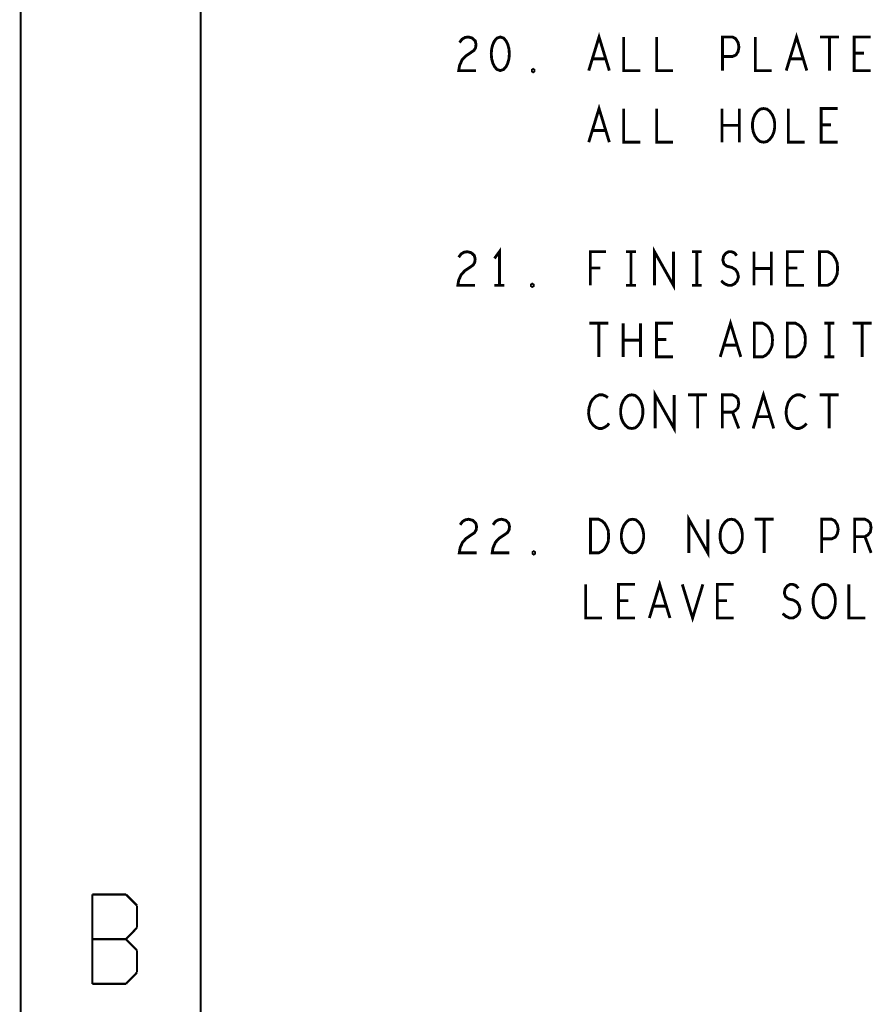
# Model space of a CAD drawing. Extents: x -16.7 to 17.3, y -13.5 to 8.5.
# Tile 2 of 37: x -16.7 to -14.3, y -5.4 to -2.6. Entities that reach past the tile are written whole.
import ezdxf

# ---------------------------------------------------------------- set-up
doc = ezdxf.new("R2010")
doc.units = 0
doc.layers.add('FAB_ART', color=2, linetype='CONTINUOUS')

msp = doc.modelspace()

# ---------------------------------------------------------------- linework, layer by layer
at = {"layer": 'FAB_ART'}
for points, const_width in [([(-16.6865, -13.509), (17.3135, -13.509), (17.3135, 8.491), (-16.6865, 8.491), (-16.6865, -13.509)], 0.006), ([(-16.1835, -13.009), (16.5805, -13.009), (16.5805, 8.058), (-16.1835, 8.058), (-16.1835, -13.009)], 0.006), ([(-15.09875, -2.747), (-15.07, -2.653), (-15.04125, -2.747)], 0.008), ([(-14.54675, -2.747), (-14.518, -2.653), (-14.48925, -2.747)], 0.008), ([(-15.45985, -2.66867), (-15.45295, -2.65927), (-15.4449, -2.65457), (-15.4357, -2.653), (-15.4242, -2.65613), (-15.41615, -2.66397), (-15.41385, -2.67337), (-15.415, -2.68277), (-15.4196, -2.6906), (-15.4426, -2.70627), (-15.45295, -2.71723), (-15.45985, -2.7329), (-15.46215, -2.747), (-15.41385, -2.747)], 0.008), ([(-15.346, -2.653), (-15.3552, -2.65613), (-15.3621, -2.66397), (-15.3667, -2.67337), (-15.37015, -2.6859), (-15.3713, -2.7), (-15.37015, -2.7141), (-15.3667, -2.72663), (-15.3621, -2.73604), (-15.3552, -2.74387), (-15.346, -2.747), (-15.3368, -2.74387), (-15.3299, -2.73604), (-15.3253, -2.72663), (-15.32185, -2.7141), (-15.3207, -2.7), (-15.32185, -2.6859), (-15.3253, -2.67337), (-15.3299, -2.66397), (-15.3368, -2.65613), (-15.346, -2.653)], 0.008), ([(-15.001, -2.653), (-15.001, -2.747), (-14.955, -2.747)], 0.008), ([(-14.909, -2.653), (-14.909, -2.747), (-14.863, -2.747)], 0.008), ([(-14.725, -2.747), (-14.725, -2.653), (-14.6974, -2.653), (-14.6882, -2.6577), (-14.6813, -2.66867), (-14.679, -2.6812), (-14.6813, -2.69373), (-14.68705, -2.70313), (-14.6974, -2.70784), (-14.725, -2.70784)], 0.008), ([(-14.633, -2.653), (-14.633, -2.747), (-14.587, -2.747)], 0.008), ([(-14.45245, -2.653), (-14.39955, -2.653)], 0.008), ([(-14.426, -2.653), (-14.426, -2.747)], 0.008), ([(-14.311, -2.747), (-14.357, -2.747), (-14.357, -2.653), (-14.311, -2.653)], 0.008), ([(-14.3294, -2.69843), (-14.357, -2.69843)], 0.008), ([(-15.0516, -2.7141), (-15.0884, -2.7141)], 0.008), ([(-14.4996, -2.7141), (-14.5364, -2.7141)], 0.008), ([(-15.254, -2.75013), (-15.2563, -2.74857), (-15.2563, -2.74543), (-15.254, -2.74387), (-15.2517, -2.74543), (-15.2517, -2.74857), (-15.254, -2.75013)], 0.008), ([(-15.09875, -2.947), (-15.07, -2.853), (-15.04125, -2.947)], 0.008), ([(-15.001, -2.853), (-15.001, -2.947), (-14.955, -2.947)], 0.008), ([(-14.909, -2.853), (-14.909, -2.947), (-14.863, -2.947)], 0.008), ([(-14.72615, -2.947), (-14.72615, -2.853)], 0.008), ([(-14.67785, -2.853), (-14.67785, -2.947)], 0.008), ([(-14.61, -2.947), (-14.6192, -2.94543), (-14.62725, -2.93917), (-14.63415, -2.92977), (-14.63875, -2.9188), (-14.64105, -2.90627), (-14.64105, -2.89373), (-14.63875, -2.8812), (-14.63415, -2.87023), (-14.62725, -2.86083), (-14.6192, -2.85457), (-14.61, -2.853), (-14.6008, -2.85457), (-14.59275, -2.86083), (-14.58585, -2.87023), (-14.58125, -2.8812), (-14.57895, -2.89373), (-14.57895, -2.90627), (-14.58125, -2.9188), (-14.58585, -2.92977), (-14.59275, -2.93917), (-14.6008, -2.94543), (-14.61, -2.947)], 0.008), ([(-14.541, -2.853), (-14.541, -2.947), (-14.495, -2.947)], 0.008), ([(-14.403, -2.947), (-14.449, -2.947), (-14.449, -2.853), (-14.403, -2.853)], 0.008), ([(-15.0516, -2.9141), (-15.0884, -2.9141)], 0.008), ([(-14.67785, -2.9), (-14.72615, -2.9)], 0.008), ([(-14.4214, -2.89843), (-14.449, -2.89843)], 0.008), ([(-15.3485, -3.347), (-15.3485, -3.253), (-15.3623, -3.2718)], 0.008), ([(-14.91495, -3.347), (-14.91495, -3.253), (-14.86205, -3.347), (-14.86205, -3.253)], 0.008), ([(-15.46235, -3.26867), (-15.45545, -3.25927), (-15.4474, -3.25457), (-15.4382, -3.253), (-15.4267, -3.25613), (-15.41865, -3.26397), (-15.41635, -3.27337), (-15.4175, -3.28277), (-15.4221, -3.2906), (-15.4451, -3.30627), (-15.45545, -3.31723), (-15.46235, -3.3329), (-15.46465, -3.347), (-15.41635, -3.347)], 0.008), ([(-15.09435, -3.347), (-15.09435, -3.253), (-15.05065, -3.253)], 0.008), ([(-14.9943, -3.253), (-14.9667, -3.253)], 0.008), ([(-14.9805, -3.253), (-14.9805, -3.347)], 0.008), ([(-14.8103, -3.253), (-14.7827, -3.253)], 0.008), ([(-14.7965, -3.253), (-14.7965, -3.347)], 0.008), ([(-14.72865, -3.33447), (-14.71945, -3.3423), (-14.7091, -3.347), (-14.6999, -3.347), (-14.6907, -3.3423), (-14.6838, -3.33447), (-14.68035, -3.3235), (-14.68265, -3.31253), (-14.6884, -3.30313), (-14.69875, -3.29687), (-14.71255, -3.29373), (-14.7206, -3.28747), (-14.72405, -3.2765), (-14.72175, -3.26553), (-14.716, -3.2577), (-14.70795, -3.253), (-14.6999, -3.253), (-14.69185, -3.25613), (-14.68495, -3.26397)], 0.008), ([(-14.63665, -3.347), (-14.63665, -3.253)], 0.008), ([(-14.58835, -3.253), (-14.58835, -3.347)], 0.008), ([(-14.4975, -3.347), (-14.5435, -3.347), (-14.5435, -3.253), (-14.4975, -3.253)], 0.008), ([(-14.4538, -3.347), (-14.4538, -3.253), (-14.4308, -3.253), (-14.4216, -3.2577), (-14.4147, -3.26397), (-14.40895, -3.27337), (-14.40435, -3.28434), (-14.4032, -3.3), (-14.40435, -3.31567), (-14.40895, -3.32663), (-14.4147, -3.33604), (-14.4216, -3.3423), (-14.4308, -3.347), (-14.4538, -3.347)], 0.008), ([(-15.06675, -3.29843), (-15.09435, -3.29843)], 0.008), ([(-14.58835, -3.3), (-14.63665, -3.3)], 0.008), ([(-14.5159, -3.29843), (-14.5435, -3.29843)], 0.008), ([(-15.3623, -3.347), (-15.3347, -3.347)], 0.008), ([(-15.2565, -3.35013), (-15.2588, -3.34857), (-15.2588, -3.34543), (-15.2565, -3.34387), (-15.2542, -3.34543), (-15.2542, -3.34857), (-15.2565, -3.35013)], 0.008), ([(-14.9943, -3.347), (-14.9667, -3.347)], 0.008), ([(-14.8103, -3.347), (-14.7827, -3.347)], 0.008), ([(-15.09695, -3.453), (-15.04405, -3.453)], 0.008), ([(-15.0705, -3.453), (-15.0705, -3.547)], 0.008), ([(-15.00265, -3.547), (-15.00265, -3.453)], 0.008), ([(-14.95435, -3.453), (-14.95435, -3.547)], 0.008), ([(-14.8635, -3.547), (-14.9095, -3.547), (-14.9095, -3.453), (-14.8635, -3.453)], 0.008), ([(-14.73125, -3.547), (-14.7025, -3.453), (-14.67375, -3.547)], 0.008), ([(-14.6358, -3.547), (-14.6358, -3.453), (-14.6128, -3.453), (-14.6036, -3.4577), (-14.5967, -3.46397), (-14.59095, -3.47337), (-14.58635, -3.48434), (-14.5852, -3.5), (-14.58635, -3.51567), (-14.59095, -3.52663), (-14.5967, -3.53604), (-14.6036, -3.5423), (-14.6128, -3.547), (-14.6358, -3.547)], 0.008), ([(-14.5438, -3.547), (-14.5438, -3.453), (-14.5208, -3.453), (-14.5116, -3.4577), (-14.5047, -3.46397), (-14.49895, -3.47337), (-14.49435, -3.48434), (-14.4932, -3.5), (-14.49435, -3.51567), (-14.49895, -3.52663), (-14.5047, -3.53604), (-14.5116, -3.5423), (-14.5208, -3.547), (-14.5438, -3.547)], 0.008), ([(-14.4403, -3.453), (-14.4127, -3.453)], 0.008), ([(-14.4265, -3.453), (-14.4265, -3.547)], 0.008), ([(-14.36095, -3.453), (-14.30805, -3.453)], 0.008), ([(-14.3345, -3.453), (-14.3345, -3.547)], 0.008), ([(-14.95435, -3.5), (-15.00265, -3.5)], 0.008), ([(-14.8819, -3.49843), (-14.9095, -3.49843)], 0.008), ([(-14.6841, -3.5141), (-14.7209, -3.5141)], 0.008), ([(-14.4403, -3.547), (-14.4127, -3.547)], 0.008), ([(-15.0452, -3.66083), (-15.0521, -3.65613), (-15.06015, -3.653), (-15.06935, -3.653), (-15.0797, -3.6577), (-15.08775, -3.66553), (-15.0935, -3.67493), (-15.0981, -3.6906), (-15.09925, -3.7047), (-15.09695, -3.7188), (-15.0935, -3.7282), (-15.0866, -3.7376), (-15.07855, -3.74387), (-15.0705, -3.747), (-15.06245, -3.747), (-15.0544, -3.74387), (-15.0475, -3.73917), (-15.04175, -3.7329)], 0.008), ([(-14.9785, -3.747), (-14.9877, -3.74543), (-14.99575, -3.73917), (-15.00265, -3.72977), (-15.00725, -3.7188), (-15.00955, -3.70627), (-15.00955, -3.69373), (-15.00725, -3.6812), (-15.00265, -3.67023), (-14.99575, -3.66083), (-14.9877, -3.65457), (-14.9785, -3.653), (-14.9693, -3.65457), (-14.96125, -3.66083), (-14.95435, -3.67023), (-14.94975, -3.6812), (-14.94745, -3.69373), (-14.94745, -3.70627), (-14.94975, -3.7188), (-14.95435, -3.72977), (-14.96125, -3.73917), (-14.9693, -3.74543), (-14.9785, -3.747)], 0.008), ([(-14.91295, -3.747), (-14.91295, -3.653), (-14.86005, -3.747), (-14.86005, -3.653)], 0.008), ([(-14.82095, -3.653), (-14.76805, -3.653)], 0.008), ([(-14.7945, -3.653), (-14.7945, -3.747)], 0.008), ([(-14.7255, -3.747), (-14.7255, -3.653), (-14.69675, -3.653), (-14.68755, -3.6577), (-14.6818, -3.66397), (-14.6795, -3.6765), (-14.6818, -3.68903), (-14.6887, -3.69687), (-14.69675, -3.70157), (-14.7255, -3.70157)], 0.008), ([(-14.63925, -3.747), (-14.6105, -3.653), (-14.58175, -3.747)], 0.008), ([(-14.4932, -3.66083), (-14.5001, -3.65613), (-14.50815, -3.653), (-14.51735, -3.653), (-14.5277, -3.6577), (-14.53575, -3.66553), (-14.5415, -3.67493), (-14.5461, -3.6906), (-14.54725, -3.7047), (-14.54495, -3.7188), (-14.5415, -3.7282), (-14.5346, -3.7376), (-14.52655, -3.74387), (-14.5185, -3.747), (-14.51045, -3.747), (-14.5024, -3.74387), (-14.4955, -3.73917), (-14.48975, -3.7329)], 0.008), ([(-14.45295, -3.653), (-14.40005, -3.653)], 0.008), ([(-14.4265, -3.653), (-14.4265, -3.747)], 0.008), ([(-14.69675, -3.70157), (-14.6795, -3.747)], 0.008), ([(-14.5921, -3.7141), (-14.6289, -3.7141)], 0.008), ([(-14.81895, -4.09461), (-14.81895, -4.00061), (-14.76605, -4.09461), (-14.76605, -4.00061)], 0.008), ([(-15.45835, -4.01628), (-15.45145, -4.00688), (-15.4434, -4.00218), (-15.4342, -4.00061), (-15.4227, -4.00374), (-15.41465, -4.01158), (-15.41235, -4.02098), (-15.4135, -4.03038), (-15.4181, -4.03821), (-15.4411, -4.05388), (-15.45145, -4.06484), (-15.45835, -4.08051), (-15.46065, -4.09461), (-15.41235, -4.09461)], 0.008), ([(-15.36635, -4.01628), (-15.35945, -4.00688), (-15.3514, -4.00218), (-15.3422, -4.00061), (-15.3307, -4.00374), (-15.32265, -4.01158), (-15.32035, -4.02098), (-15.3215, -4.03038), (-15.3261, -4.03821), (-15.3491, -4.05388), (-15.35945, -4.06484), (-15.36635, -4.08051), (-15.36865, -4.09461), (-15.32035, -4.09461)], 0.008), ([(-15.0938, -4.09461), (-15.0938, -4.00061), (-15.0708, -4.00061), (-15.0616, -4.00531), (-15.0547, -4.01158), (-15.04895, -4.02098), (-15.04435, -4.03195), (-15.0432, -4.04761), (-15.04435, -4.06328), (-15.04895, -4.07424), (-15.0547, -4.08365), (-15.0616, -4.08991), (-15.0708, -4.09461), (-15.0938, -4.09461)], 0.008), ([(-14.9765, -4.09461), (-14.9857, -4.09304), (-14.99375, -4.08678), (-15.00065, -4.07738), (-15.00525, -4.06641), (-15.00755, -4.05388), (-15.00755, -4.04134), (-15.00525, -4.02881), (-15.00065, -4.01784), (-14.99375, -4.00844), (-14.9857, -4.00218), (-14.9765, -4.00061), (-14.9673, -4.00218), (-14.95925, -4.00844), (-14.95235, -4.01784), (-14.94775, -4.02881), (-14.94545, -4.04134), (-14.94545, -4.05388), (-14.94775, -4.06641), (-14.95235, -4.07738), (-14.95925, -4.08678), (-14.9673, -4.09304), (-14.9765, -4.09461)], 0.008), ([(-14.7005, -4.09461), (-14.7097, -4.09304), (-14.71775, -4.08678), (-14.72465, -4.07738), (-14.72925, -4.06641), (-14.73155, -4.05388), (-14.73155, -4.04134), (-14.72925, -4.02881), (-14.72465, -4.01784), (-14.71775, -4.00844), (-14.7097, -4.00218), (-14.7005, -4.00061), (-14.6913, -4.00218), (-14.68325, -4.00844), (-14.67635, -4.01784), (-14.67175, -4.02881), (-14.66945, -4.04134), (-14.66945, -4.05388), (-14.67175, -4.06641), (-14.67635, -4.07738), (-14.68325, -4.08678), (-14.6913, -4.09304), (-14.7005, -4.09461)], 0.008), ([(-14.63495, -4.00061), (-14.58205, -4.00061)], 0.008), ([(-14.6085, -4.00061), (-14.6085, -4.09461)], 0.008), ([(-14.4475, -4.09461), (-14.4475, -4.00061), (-14.4199, -4.00061), (-14.4107, -4.00531), (-14.4038, -4.01628), (-14.4015, -4.02881), (-14.4038, -4.04134), (-14.40955, -4.05074), (-14.4199, -4.05545), (-14.4475, -4.05545)], 0.008), ([(-14.3555, -4.09461), (-14.3555, -4.00061), (-14.32675, -4.00061), (-14.31755, -4.00531), (-14.3118, -4.01158), (-14.3095, -4.02411), (-14.3118, -4.03664), (-14.3187, -4.04448), (-14.32675, -4.04918), (-14.3555, -4.04918)], 0.008), ([(-14.32675, -4.04918), (-14.3095, -4.09461)], 0.008), ([(-15.2525, -4.09774), (-15.2548, -4.09618), (-15.2548, -4.09304), (-15.2525, -4.09148), (-15.2502, -4.09304), (-15.2502, -4.09618), (-15.2525, -4.09774)], 0.008), ([(-15.1075, -4.18261), (-15.1075, -4.27661), (-15.0615, -4.27661)], 0.008), ([(-14.9695, -4.27661), (-15.0155, -4.27661), (-15.0155, -4.18261), (-14.9695, -4.18261)], 0.008), ([(-14.92925, -4.27661), (-14.9005, -4.18261), (-14.87175, -4.27661)], 0.008), ([(-14.83725, -4.18261), (-14.8085, -4.27661), (-14.77975, -4.18261)], 0.008), ([(-14.6935, -4.27661), (-14.7395, -4.27661), (-14.7395, -4.18261), (-14.6935, -4.18261)], 0.008), ([(-14.55665, -4.26408), (-14.54745, -4.27191), (-14.5371, -4.27661), (-14.5279, -4.27661), (-14.5187, -4.27191), (-14.5118, -4.26408), (-14.50835, -4.25311), (-14.51065, -4.24214), (-14.5164, -4.23274), (-14.52675, -4.22648), (-14.54055, -4.22334), (-14.5486, -4.21708), (-14.55205, -4.20611), (-14.54975, -4.19514), (-14.544, -4.18731), (-14.53595, -4.18261), (-14.5279, -4.18261), (-14.51985, -4.18574), (-14.51295, -4.19358)], 0.008), ([(-14.4405, -4.27661), (-14.4497, -4.27504), (-14.45775, -4.26878), (-14.46465, -4.25938), (-14.46925, -4.24841), (-14.47155, -4.23588), (-14.47155, -4.22334), (-14.46925, -4.21081), (-14.46465, -4.19984), (-14.45775, -4.19044), (-14.4497, -4.18418), (-14.4405, -4.18261), (-14.4313, -4.18418), (-14.42325, -4.19044), (-14.41635, -4.19984), (-14.41175, -4.21081), (-14.40945, -4.22334), (-14.40945, -4.23588), (-14.41175, -4.24841), (-14.41635, -4.25938), (-14.42325, -4.26878), (-14.4313, -4.27504), (-14.4405, -4.27661)], 0.008), ([(-14.3715, -4.18261), (-14.3715, -4.27661), (-14.3255, -4.27661)], 0.008), ([(-14.9879, -4.22804), (-15.0155, -4.22804)], 0.008), ([(-14.7119, -4.22804), (-14.7395, -4.22804)], 0.008), ([(-14.8821, -4.24371), (-14.9189, -4.24371)], 0.008), ([(-16.4865, -5.299), (-16.4865, -5.049)], 0.006), ([(-16.4865, -5.049), (-16.3925, -5.049)], 0.006), ([(-16.3925, -5.049), (-16.3615, -5.08)], 0.006), ([(-16.3615, -5.08), (-16.3615, -5.142)], 0.006), ([(-16.3615, -5.142), (-16.3925, -5.174)], 0.006), ([(-16.4865, -5.174), (-16.3925, -5.174)], 0.006), ([(-16.3925, -5.174), (-16.3615, -5.205)], 0.006), ([(-16.3615, -5.205), (-16.3615, -5.267)], 0.006), ([(-16.3615, -5.267), (-16.3925, -5.299)], 0.006), ([(-16.3925, -5.299), (-16.4865, -5.299)], 0.006)]:
    msp.add_lwpolyline(points, dxfattribs=dict(at, const_width=const_width))

doc.saveas('drawing.dxf')
